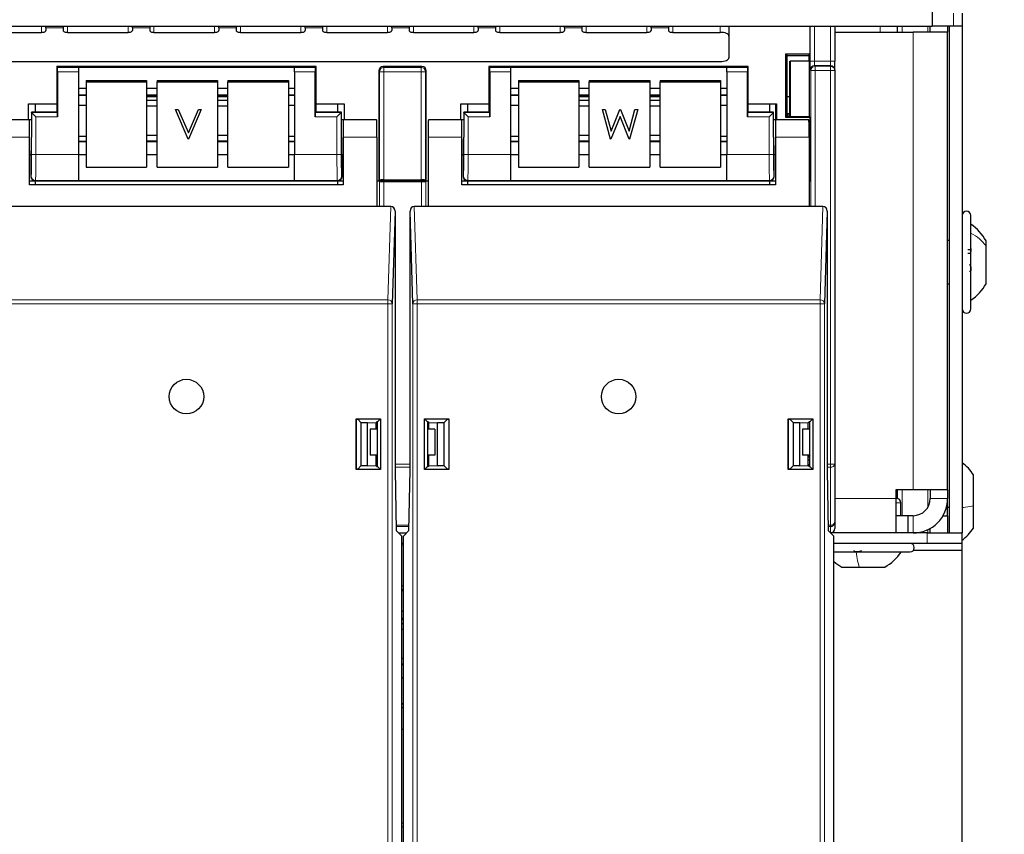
# Model space of a CAD drawing. Header units: millimetres. Extents: x 5 to 418, y 2 to 292.
# Tile 9 of 82: x 101 to 120, y 111 to 127. Entities that reach past the tile are written whole.
import ezdxf

# ---------------------------------------------------------------- set-up
doc = ezdxf.new("R2010")
doc.units = ezdxf.units.MM
doc.layers.add('SLD-0', color=7, linetype='Continuous')
doc.styles.add('SLDTEXTSTYLE1', font='TXT', dxfattribs={"width": 0.605})
doc.dimstyles.new('SLDDIMSTYLE0', dxfattribs={"dimtxt": 3.5, "dimasz": 3.302, "dimexe": 0, "dimexo": 0.0625, "dimgap": 0.875, "dimtad": 1, "dimdec": 1, "dimlfac": 6, "dimrnd": 1e-09, "dimzin": 12, "dimdsep": 46, "dimtxsty": 'SLDTEXTSTYLE1', "dimsah": 1, "dimcen": 0.09, "dimadec": 0, "dimazin": 3, "dimtfac": 1, "dimtofl": 0, "dimtmove": 0, "dimatfit": 3, "dimfxl": 1, "dimfrac": 2, "dimtolj": 1, "dimtzin": 12, "dimarcsym": 0})

# ---------------------------------------------------------------- blocks, each defined once
blk = doc.blocks.new('_D')
at = {"layer": 'SLD-0', "color": 7}
for p, q in [((120.994, 246.535), (136.043, 246.535)), ((135.043, 246.535), (135.043, 92.139)), ((110.009, 92.139), (136.043, 92.139))]:
    blk.add_line(p, q, dxfattribs=at)
for centre, start, end in [((132.358, 169.981), 63.4349, 116.5651), ((132.358, 168.693), 243.4349, 296.5651)]:
    blk.add_arc(centre, 6.006, start, end, dxfattribs=at)
for points in [[(135.043, 246.535), (134.535, 243.233), (135.551, 243.233)], [(135.043, 92.139), (135.551, 95.441), (134.535, 95.441)]]:
    blk.add_solid(points, dxfattribs=at)
at = {"layer": 'SLD-0', "color": 7, "insert": (130.532, 163.322), "char_height": 3.5, "attachment_point": 1, "rotation": 90, "style": 'SLDTEXTSTYLE1'}
blk.add_mtext('926,4', dxfattribs=at)

msp = doc.modelspace()

# ---------------------------------------------------------------- linework, layer by layer
at = {"color": 7, "linetype": 'Continuous', "lineweight": 25}
for p, q in [((118.4527, 127.0383), (118.4527, 126.5266)), ((119.0361, 126.7766), (119.0361, 126.5266)), ((64.6194, 126.5266), (118.4527, 126.5266)), ((101.3694, 126.4954), (101.3694, 126.5266)), ((101.3694, 126.4954), (101.3694, 126.443)), ((101.7027, 126.5266), (101.7027, 126.4954)), ((101.7027, 126.4954), (101.7027, 126.443)), ((103.0361, 126.4954), (103.0361, 126.5266)), ((103.0361, 126.4954), (103.0361, 126.443)), ((103.3694, 126.5266), (103.3694, 126.4954)), ((103.3694, 126.4954), (103.3694, 126.443)), ((104.7027, 126.4954), (104.7027, 126.5266)), ((104.7027, 126.4954), (104.7027, 126.443)), ((105.0361, 126.5266), (105.0361, 126.4954)), ((105.0361, 126.4954), (105.0361, 126.443)), ((106.3694, 126.4954), (106.3694, 126.5266)), ((106.3694, 126.4954), (106.3694, 126.443)), ((106.7027, 126.5266), (106.7027, 126.4954)), ((106.7027, 126.4954), (106.7027, 126.443)), ((108.0361, 126.4954), (108.0361, 126.5266)), ((108.0361, 126.4954), (108.0361, 126.443)), ((108.3694, 126.5266), (108.3694, 126.4954)), ((108.3694, 126.4954), (108.3694, 126.443)), ((109.7027, 126.4954), (109.7027, 126.5266)), ((109.7027, 126.4954), (109.7027, 126.443)), ((110.0361, 126.5266), (110.0361, 126.4954)), ((110.0361, 126.4954), (110.0361, 126.443)), ((111.3694, 126.4954), (111.3694, 126.5266)), ((111.3694, 126.4954), (111.3694, 126.443)), ((111.7027, 126.5266), (111.7027, 126.4954)), ((111.7027, 126.4954), (111.7027, 126.443)), ((113.0361, 126.4954), (113.0361, 126.5266)), ((113.0361, 126.4954), (113.0361, 126.443)), ((113.3694, 126.5266), (113.3694, 126.4954)), ((113.3694, 126.4954), (113.3694, 126.443)), ((114.5361, 126.5266), (114.5361, 126.3374)), ((116.1027, 125.9917), (116.1027, 126.5266)), ((116.5777, 126.5266), (116.5777, 125.8494)), ((117.7861, 126.4099), (117.7861, 126.5266)), ((118.4194, 126.4099), (118.4194, 126.5266)), ((118.8694, 126.5266), (118.4527, 126.5266)), ((118.7527, 126.5266), (118.7527, 126.4099)), ((118.7861, 126.5266), (118.7861, 116.7599)), ((119.0361, 126.5266), (118.8694, 126.5266)), ((119.0361, 126.5266), (119.0361, 116.7599)), ((100.1194, 126.4078), (101.2861, 126.4078)), ((101.7861, 126.4078), (102.9527, 126.4078)), ((103.4527, 126.4078), (104.6194, 126.4078)), ((105.1194, 126.4078), (106.2861, 126.4078)), ((106.7861, 126.4078), (107.9527, 126.4078)), ((108.4527, 126.4078), (109.6194, 126.4078)), ((110.1194, 126.4078), (111.2861, 126.4078)), ((111.7861, 126.4078), (112.9527, 126.4078)), ((113.4527, 126.4078), (114.3694, 126.4078)), ((114.5361, 126.3374), (114.5361, 125.9147)), ((116.5861, 126.4099), (116.5777, 126.4102)), ((116.5861, 126.4099), (118.0861, 126.4099)), ((118.7527, 126.4099), (118.0861, 126.4099)), ((118.7527, 117.5933), (118.7527, 126.4099)), ((115.6331, 125.9917), (116.1027, 125.9917)), ((115.6331, 124.7692), (115.6331, 125.9917)), ((115.6331, 125.9917), (115.6611, 125.9638)), ((115.6611, 125.169), (115.6611, 125.9638)), ((115.6611, 125.9638), (116.0748, 125.9638)), ((116.0748, 125.9638), (116.1027, 125.9917)), ((116.0748, 125.9638), (116.0748, 125.852)), ((116.0845, 125.9735), (116.0845, 125.852)), ((68.7027, 125.8443), (114.3694, 125.8443)), ((101.5777, 125.7472), (101.5777, 125.0312)), ((101.5923, 125.7326), (101.5777, 125.7472)), ((106.5777, 125.7472), (101.5777, 125.7472)), ((101.9944, 125.7341), (106.1611, 125.7341)), ((101.9944, 125.7341), (101.9944, 125.7326)), ((101.9944, 125.7326), (101.9944, 125.6493)), ((106.1611, 125.7341), (106.1611, 125.7326)), ((106.1611, 125.6493), (106.1611, 125.7326)), ((106.5631, 125.7326), (106.5777, 125.7472)), ((106.5777, 125.0312), (106.5777, 125.7472)), ((108.6194, 125.7472), (107.8694, 125.7472)), ((109.9111, 125.7472), (109.9111, 125.0312)), ((109.9256, 125.7326), (109.9111, 125.7472)), ((114.9111, 125.7472), (109.9111, 125.7472)), ((110.3277, 125.7341), (114.4944, 125.7341)), ((110.3277, 125.7341), (110.3277, 125.7326)), ((110.3277, 125.7326), (110.3277, 125.6493)), ((114.4944, 125.7341), (114.4944, 125.7326)), ((114.4944, 125.6493), (114.4944, 125.7326)), ((114.8965, 125.7326), (114.9111, 125.7472)), ((114.9111, 125.0312), (114.9111, 125.7472)), ((115.706, 125.8433), (115.7147, 125.852)), ((115.706, 125.8433), (115.706, 124.7881)), ((115.7147, 125.852), (115.7147, 124.7881)), ((116.0845, 125.852), (115.7147, 125.852)), ((116.0845, 125.852), (116.0845, 124.7875)), ((116.5777, 125.6827), (116.5777, 125.8494)), ((116.5777, 125.6827), (116.5777, 125.6696)), ((116.5777, 125.6696), (116.5777, 118.0862)), ((101.5937, 125.6493), (101.5937, 124.7826)), ((101.9944, 125.6493), (101.9944, 124.0545)), ((102.1444, 125.4823), (102.1444, 125.4533)), ((102.1444, 125.4823), (103.3111, 125.4823)), ((103.3111, 125.4823), (103.3111, 125.4533)), ((103.5111, 125.4823), (104.6777, 125.4823)), ((103.5111, 125.4823), (103.5111, 125.4533)), ((104.6777, 125.4823), (104.6777, 125.4533)), ((104.8777, 125.4823), (106.0444, 125.4823)), ((104.8777, 125.4823), (104.8777, 125.4533)), ((106.0444, 125.4823), (106.0444, 125.4533)), ((106.1611, 125.6493), (106.1611, 124.0545)), ((106.5617, 124.7826), (106.5617, 125.6493)), ((107.7861, 125.6638), (107.7861, 123.5472)), ((108.7027, 123.5472), (108.7027, 125.6638)), ((109.9271, 125.6493), (109.9271, 124.7826)), ((110.3277, 125.6493), (110.3277, 124.0545)), ((110.4777, 125.4823), (110.4777, 125.4533)), ((110.4777, 125.4823), (111.6444, 125.4823)), ((111.6444, 125.4823), (111.6444, 125.4533)), ((111.8444, 125.4823), (113.0111, 125.4823)), ((111.8444, 125.4823), (111.8444, 125.4533)), ((113.0111, 125.4823), (113.0111, 125.4533)), ((113.2111, 125.4823), (114.3777, 125.4823)), ((113.2111, 125.4823), (113.2111, 125.4533)), ((114.3777, 125.4823), (114.3777, 125.4533)), ((114.4944, 125.6493), (114.4944, 124.0545)), ((114.8951, 124.7826), (114.8951, 125.6493)), ((101.9944, 125.3341), (102.1444, 125.3341)), ((102.1444, 125.4533), (102.1444, 123.812)), ((102.1444, 125.4533), (103.3111, 125.4533)), ((103.3111, 125.4533), (103.3111, 123.812)), ((103.3111, 125.3341), (103.5111, 125.3341)), ((103.5111, 125.4533), (104.6777, 125.4533)), ((103.5111, 123.812), (103.5111, 125.4533)), ((104.6777, 125.4533), (104.6777, 123.812)), ((104.6777, 125.3341), (104.8777, 125.3341)), ((104.8777, 125.4533), (106.0444, 125.4533)), ((104.8777, 123.812), (104.8777, 125.4533)), ((106.0444, 125.4533), (106.0444, 123.812)), ((106.0444, 125.3341), (106.1611, 125.3341)), ((110.3277, 125.3341), (110.4777, 125.3341)), ((110.4777, 125.4533), (110.4777, 123.812)), ((110.4777, 125.4533), (111.6444, 125.4533)), ((111.6444, 125.4533), (111.6444, 123.812)), ((111.6444, 125.3341), (111.8444, 125.3341)), ((111.8444, 125.4533), (113.0111, 125.4533)), ((111.8444, 123.812), (111.8444, 125.4533)), ((113.0111, 125.4533), (113.0111, 123.812)), ((113.0111, 125.3341), (113.2111, 125.3341)), ((113.2111, 125.4533), (114.3777, 125.4533)), ((113.2111, 123.812), (113.2111, 125.4533)), ((114.3777, 125.4533), (114.3777, 123.812)), ((114.3777, 125.3341), (114.4944, 125.3341)), ((101.9944, 125.2004), (102.1444, 125.2004)), ((103.3111, 125.2004), (103.5111, 125.2004)), ((103.5111, 125.1674), (103.3111, 125.1674)), ((104.6777, 125.2004), (104.8777, 125.2004)), ((104.8777, 125.1674), (104.6777, 125.1674)), ((106.0444, 125.2004), (106.1611, 125.2004)), ((110.3277, 125.2004), (110.4777, 125.2004)), ((111.6444, 125.2004), (111.8444, 125.2004)), ((111.8444, 125.1674), (111.6444, 125.1674)), ((113.0111, 125.2004), (113.2111, 125.2004)), ((113.2111, 125.1674), (113.0111, 125.1674)), ((114.3777, 125.2004), (114.4944, 125.2004)), ((115.6628, 124.7989), (115.6611, 125.169)), ((115.6611, 125.169), (115.706, 125.169)), ((101.0361, 125.0312), (101.5777, 125.0312)), ((101.0361, 124.7212), (101.0361, 125.0312)), ((101.1611, 125.0312), (101.1611, 124.8686)), ((101.5777, 125.0312), (101.5777, 124.8805)), ((101.9944, 125.0018), (102.1444, 125.0018)), ((103.5111, 125.0914), (103.3111, 125.0914)), ((103.3111, 124.989), (103.5111, 124.989)), ((103.8642, 124.9231), (103.9203, 124.9231)), ((103.8642, 124.9229), (103.8642, 124.9231)), ((103.8642, 124.9229), (103.9203, 124.9229)), ((104.111, 124.3484), (103.8642, 124.9229)), ((103.9203, 124.9231), (104.1147, 124.4704)), ((103.9203, 124.9229), (103.9203, 124.9231)), ((103.9203, 124.9229), (104.1147, 124.4701)), ((104.1147, 124.4704), (104.3092, 124.9231)), ((104.1147, 124.4701), (104.3092, 124.9229)), ((104.3653, 124.9229), (104.1185, 124.3484)), ((104.3092, 124.9231), (104.3653, 124.9231)), ((104.3092, 124.9229), (104.3092, 124.9231)), ((104.3092, 124.9229), (104.3653, 124.9229)), ((104.3653, 124.9229), (104.3653, 124.9231)), ((104.8777, 125.0914), (104.6777, 125.0914)), ((104.6777, 124.989), (104.8777, 124.989)), ((106.0444, 125.0018), (106.1611, 125.0018)), ((106.5777, 124.8805), (106.5777, 125.0312)), ((106.5777, 125.0312), (107.1194, 125.0312)), ((106.9944, 124.8686), (106.9944, 125.0312)), ((107.1194, 125.0312), (107.1194, 124.7212)), ((109.3694, 125.0312), (109.9111, 125.0312)), ((109.3694, 124.7212), (109.3694, 125.0312)), ((109.4944, 125.0312), (109.4944, 124.8686)), ((109.9111, 125.0312), (109.9111, 124.8805)), ((110.3277, 125.0018), (110.4777, 125.0018)), ((111.8444, 125.0914), (111.6444, 125.0914)), ((111.6444, 124.989), (111.8444, 124.989)), ((112.0985, 124.9231), (112.1526, 124.9231)), ((112.0985, 124.9229), (112.0985, 124.9231)), ((112.0985, 124.9229), (112.1526, 124.9229)), ((112.2537, 124.3484), (112.0985, 124.9229)), ((112.1526, 124.9231), (112.2668, 124.5018)), ((112.1526, 124.9229), (112.1526, 124.9231)), ((112.1526, 124.9229), (112.2668, 124.5015)), ((112.2668, 124.5018), (112.4366, 124.9231)), ((112.2668, 124.5015), (112.4366, 124.9229)), ((112.4366, 124.9231), (112.4442, 124.9231)), ((112.4366, 124.9229), (112.4366, 124.9231)), ((112.4366, 124.9229), (112.4442, 124.9229)), ((112.4442, 124.9231), (112.6108, 124.5047)), ((112.4442, 124.9229), (112.4442, 124.9231)), ((112.4442, 124.9229), (112.6108, 124.5044)), ((112.6108, 124.5047), (112.7256, 124.9231)), ((112.6108, 124.5044), (112.7256, 124.9229)), ((112.7791, 124.9229), (112.6218, 124.3484)), ((112.7256, 124.9231), (112.7791, 124.9231)), ((112.7256, 124.9229), (112.7256, 124.9231)), ((112.7256, 124.9229), (112.7791, 124.9229)), ((112.7791, 124.9229), (112.7791, 124.9231)), ((113.2111, 125.0914), (113.0111, 125.0914)), ((113.0111, 124.989), (113.2111, 124.989)), ((114.3777, 125.0018), (114.4944, 125.0018)), ((114.9111, 124.8805), (114.9111, 125.0312)), ((114.9111, 125.0312), (115.4527, 125.0312)), ((115.3277, 124.8686), (115.3277, 125.0312)), ((115.4414, 124.7212), (115.4414, 125.0312)), ((115.4527, 125.0312), (115.4527, 124.7212)), ((101.0527, 124.7212), (100.4103, 124.7212)), ((101.0896, 124.7212), (101.0527, 124.7212)), ((101.0527, 124.3879), (101.0527, 124.7212)), ((101.5777, 124.8686), (101.0896, 124.8686)), ((101.0923, 124.8659), (101.0896, 124.8686)), ((101.0896, 124.8686), (101.0896, 124.3879)), ((101.1756, 124.7826), (101.0923, 124.8659)), ((101.5923, 124.8659), (101.5777, 124.8805)), ((101.5777, 124.8805), (101.5777, 124.8686)), ((106.5631, 124.8659), (106.5777, 124.8805)), ((106.5777, 124.8686), (106.5777, 124.8805)), ((107.0658, 124.8686), (106.5777, 124.8686)), ((107.0631, 124.8659), (106.9798, 124.7826)), ((107.0631, 124.8659), (107.0658, 124.8686)), ((107.0658, 124.3879), (107.0658, 124.8686)), ((107.1027, 124.7212), (107.0658, 124.7212)), ((107.1027, 124.7212), (107.1027, 124.3879)), ((107.7452, 124.7212), (107.1027, 124.7212)), ((109.3861, 124.7212), (108.7436, 124.7212)), ((109.423, 124.7212), (109.3861, 124.7212)), ((109.3861, 124.3879), (109.3861, 124.7212)), ((109.9111, 124.8686), (109.423, 124.8686)), ((109.4256, 124.8659), (109.423, 124.8686)), ((109.423, 124.8686), (109.423, 124.3879)), ((109.5089, 124.7826), (109.4256, 124.8659)), ((109.9256, 124.8659), (109.9111, 124.8805)), ((109.9111, 124.8805), (109.9111, 124.8686)), ((112.4388, 124.7877), (112.2612, 124.3484)), ((112.6143, 124.3484), (112.4388, 124.7877)), ((114.8965, 124.8659), (114.9111, 124.8805)), ((114.9111, 124.8686), (114.9111, 124.8805)), ((115.3991, 124.8686), (114.9111, 124.8686)), ((115.3965, 124.8659), (115.3132, 124.7826)), ((115.3965, 124.8659), (115.3991, 124.8686)), ((115.3991, 124.3879), (115.3991, 124.8686)), ((115.4361, 124.7212), (115.3991, 124.7212)), ((116.0785, 124.7212), (115.4361, 124.7212)), ((115.4361, 124.7212), (115.4361, 124.3879)), ((115.6331, 124.7692), (115.6628, 124.7989)), ((116.1027, 124.7692), (115.6331, 124.7692)), ((115.6628, 124.7989), (115.6753, 124.7989)), ((115.6755, 124.8372), (115.6753, 124.7989)), ((115.6753, 124.7989), (115.6861, 124.7881)), ((115.706, 124.8372), (115.6755, 124.8372)), ((115.6861, 124.7881), (116.0838, 124.7881)), ((116.1027, 124.7692), (116.0838, 124.7881)), ((116.1027, 123.5472), (116.1027, 124.7692)), ((101.0527, 123.4712), (101.0527, 124.3879)), ((102.1444, 124.4036), (101.9944, 124.4036)), ((103.5111, 124.421), (103.3111, 124.421)), ((104.1185, 124.3484), (104.111, 124.3484)), ((104.1147, 124.4701), (104.1147, 124.4704)), ((104.8777, 124.421), (104.6777, 124.421)), ((106.1611, 124.4036), (106.0444, 124.4036)), ((107.1027, 124.3879), (107.1027, 123.4712)), ((107.751, 124.3879), (107.751, 123.0546)), ((108.7378, 124.3879), (108.7378, 123.0546)), ((109.3861, 123.4712), (109.3861, 124.3879)), ((110.4777, 124.4036), (110.3277, 124.4036)), ((111.8444, 124.421), (111.6444, 124.421)), ((112.2612, 124.3484), (112.2537, 124.3484)), ((112.2668, 124.5015), (112.2668, 124.5018)), ((112.6108, 124.5044), (112.6108, 124.5047)), ((112.6218, 124.3484), (112.6143, 124.3484)), ((113.2111, 124.421), (113.0111, 124.421)), ((114.4944, 124.4036), (114.3777, 124.4036)), ((115.4361, 124.3879), (115.4361, 123.4712)), ((116.0843, 124.3879), (116.0843, 123.0546)), ((102.1444, 124.3069), (101.9944, 124.3069)), ((103.3111, 124.3186), (103.5111, 124.3186)), ((103.5111, 124.3069), (103.3111, 124.3069)), ((104.6777, 124.3186), (104.8777, 124.3186)), ((104.8777, 124.3069), (104.6777, 124.3069)), ((106.1611, 124.3069), (106.0444, 124.3069)), ((110.4777, 124.3069), (110.3277, 124.3069)), ((111.6444, 124.3186), (111.8444, 124.3186)), ((111.8444, 124.3069), (111.6444, 124.3069)), ((113.0111, 124.3186), (113.2111, 124.3186)), ((113.2111, 124.3069), (113.0111, 124.3069)), ((114.4944, 124.3069), (114.3777, 124.3069)), ((101.0527, 124.0546), (101.0838, 124.0546)), ((101.0777, 124.0546), (101.0777, 123.6305)), ((101.9944, 124.0545), (101.9944, 123.5546)), ((101.9944, 124.0517), (102.1444, 124.0517)), ((103.3111, 124.0517), (103.5111, 124.0517)), ((104.6777, 124.0517), (104.8777, 124.0517)), ((106.0444, 124.0517), (106.1611, 124.0517)), ((106.1611, 123.5546), (106.1611, 124.0545)), ((107.0716, 124.0546), (107.1027, 124.0546)), ((107.0777, 123.6305), (107.0777, 124.0546)), ((109.3861, 124.0546), (109.4172, 124.0546)), ((109.4111, 124.0546), (109.4111, 123.6305)), ((110.3277, 124.0545), (110.3277, 123.5546)), ((110.3277, 124.0517), (110.4777, 124.0517)), ((111.6444, 124.0517), (111.8444, 124.0517)), ((113.0111, 124.0517), (113.2111, 124.0517)), ((114.3777, 124.0517), (114.4944, 124.0517)), ((114.4944, 123.5546), (114.4944, 124.0545)), ((115.4049, 124.0546), (115.4361, 124.0546)), ((115.4111, 123.6305), (115.4111, 124.0546)), ((102.1444, 123.812), (103.3111, 123.812)), ((103.5111, 123.812), (104.6777, 123.812)), ((104.8777, 123.812), (106.0444, 123.812)), ((110.4777, 123.812), (111.6444, 123.812)), ((111.8444, 123.812), (113.0111, 123.812)), ((113.2111, 123.812), (114.3777, 123.812)), ((101.0527, 123.5472), (101.161, 123.5472)), ((107.1027, 123.4712), (101.0527, 123.4712)), ((101.161, 123.5472), (106.9944, 123.5472)), ((101.1611, 123.5472), (101.1611, 123.4712)), ((101.9944, 123.5546), (101.9944, 123.5535)), ((101.9944, 123.5535), (106.1611, 123.5535)), ((106.1611, 123.5546), (106.1611, 123.5535)), ((106.9944, 123.4712), (106.9944, 123.5472)), ((106.9944, 123.5472), (107.1027, 123.5472)), ((107.751, 123.5472), (107.7861, 123.5472)), ((107.7982, 123.5326), (107.7837, 123.5472)), ((107.8006, 123.5617), (107.7861, 123.5472)), ((107.7861, 123.5472), (108.7027, 123.5472)), ((107.8816, 123.5312), (108.6072, 123.5312)), ((107.8839, 123.5632), (108.6048, 123.5632)), ((108.6881, 123.5617), (108.7027, 123.5472)), ((108.7051, 123.5472), (108.6905, 123.5326)), ((108.7027, 123.5472), (108.7378, 123.5472)), ((109.3861, 123.5472), (109.4944, 123.5472)), ((115.4361, 123.4712), (109.3861, 123.4712)), ((109.4944, 123.5472), (109.4944, 123.4712)), ((109.4944, 123.5472), (115.3277, 123.5472)), ((110.3277, 123.5546), (110.3277, 123.5535)), ((110.3277, 123.5535), (114.4944, 123.5535)), ((114.4944, 123.5546), (114.4944, 123.5535)), ((115.3277, 123.4712), (115.3277, 123.5472)), ((115.3277, 123.5472), (115.4361, 123.5472)), ((116.0843, 123.5472), (116.1027, 123.5472)), ((107.751, 123.0546), (100.4044, 123.0546)), ((108.0171, 123.0546), (107.751, 123.0546)), ((108.7378, 123.0546), (108.4717, 123.0546)), ((116.0843, 123.0546), (108.7378, 123.0546)), ((116.3504, 123.0546), (116.0843, 123.0546)), ((108.0997, 122.9592), (108.0459, 121.1782)), ((108.0997, 122.9592), (108.0997, 117.9712)), ((108.4429, 121.1782), (108.3891, 122.9592)), ((108.3891, 117.9712), (108.3891, 122.9592)), ((116.433, 122.9592), (116.3792, 121.1782)), ((116.433, 122.9592), (116.433, 117.9712)), ((119.2027, 122.6673), (119.2027, 122.8766)), ((119.2027, 121.0766), (119.2027, 122.6673)), ((118.7861, 122.3933), (118.7527, 122.3933)), ((119.4944, 122.2932), (119.4944, 122.3891)), ((119.4944, 121.5641), (119.4944, 122.2932)), ((119.144, 122.2222), (119.2027, 122.2222)), ((119.144, 122.1534), (119.2027, 122.1534)), ((118.7527, 121.5599), (118.7861, 121.5599)), ((107.3487, 118.9569), (107.8199, 118.9569)), ((107.3487, 117.9856), (107.3487, 118.9569)), ((107.3487, 118.9569), (107.3545, 118.951)), ((107.3545, 118.951), (107.38, 118.951)), ((107.3545, 117.9914), (107.3545, 118.951)), ((107.4431, 118.8879), (107.38, 118.951)), ((107.4431, 118.8879), (107.5677, 118.8879)), ((107.4431, 118.8879), (107.4431, 118.0546)), ((107.5677, 118.8879), (107.7344, 118.885)), ((107.5677, 118.0546), (107.5677, 118.8879)), ((107.751, 118.9016), (107.7344, 118.885)), ((107.7344, 118.7599), (107.7344, 118.885)), ((107.7647, 118.9016), (107.751, 118.9016)), ((107.8199, 118.9569), (107.7647, 118.9016)), ((107.7647, 118.0409), (107.7647, 118.9016)), ((107.8199, 118.9569), (107.8199, 117.9856)), ((108.6688, 117.9856), (108.6688, 118.9569)), ((108.6688, 118.9569), (109.1401, 118.9569)), ((108.6688, 118.9569), (108.7241, 118.9016)), ((108.7378, 118.9016), (108.7241, 118.9016)), ((108.7241, 118.9016), (108.7241, 118.0409)), ((108.7378, 118.9016), (108.7544, 118.885)), ((108.7544, 118.885), (108.921, 118.8879)), ((108.7544, 118.7599), (108.7544, 118.885)), ((108.921, 118.8879), (109.0457, 118.8879)), ((108.921, 118.0546), (108.921, 118.8879)), ((109.1088, 118.951), (109.0457, 118.8879)), ((109.0457, 118.0546), (109.0457, 118.8879)), ((109.1088, 118.951), (109.1342, 118.951)), ((109.1401, 118.9569), (109.1342, 118.951)), ((109.1342, 118.951), (109.1342, 117.9914)), ((109.1401, 118.9569), (109.1401, 117.9856)), ((115.682, 118.9569), (116.1533, 118.9569)), ((115.682, 117.9856), (115.682, 118.9569)), ((115.682, 118.9569), (115.6879, 118.951)), ((115.6879, 117.9914), (115.6879, 118.951)), ((115.6879, 118.951), (115.7133, 118.951)), ((115.7765, 118.8879), (115.7133, 118.951)), ((115.7765, 118.8879), (115.9011, 118.8879)), ((115.7765, 118.8879), (115.7765, 118.0546)), ((115.9011, 118.8879), (116.0677, 118.885)), ((115.9011, 118.0546), (115.9011, 118.8879)), ((116.0843, 118.9016), (116.0677, 118.885)), ((116.0677, 118.7599), (116.0677, 118.885)), ((116.098, 118.9016), (116.0843, 118.9016)), ((116.1533, 118.9569), (116.098, 118.9016)), ((116.098, 118.0409), (116.098, 118.9016)), ((116.1533, 118.9569), (116.1533, 117.9856)), ((107.6194, 118.7599), (107.6194, 118.2599)), ((107.7647, 118.7599), (107.6194, 118.7599)), ((108.8694, 118.7599), (108.7241, 118.7599)), ((108.8694, 118.7599), (108.8694, 118.2599)), ((115.9527, 118.7599), (115.9527, 118.2599)), ((116.098, 118.7599), (115.9527, 118.7599)), ((107.7647, 118.2599), (107.6194, 118.2599)), ((107.7344, 118.0575), (107.7344, 118.2599)), ((107.7647, 118.0749), (107.7444, 118.0546)), ((108.8694, 118.2599), (108.7241, 118.2599)), ((108.7444, 118.0546), (108.7241, 118.0749)), ((108.7544, 118.0575), (108.7544, 118.2599)), ((116.098, 118.2599), (115.9527, 118.2599)), ((116.098, 118.2613), (116.0677, 118.2189)), ((116.0677, 118.0575), (116.0677, 118.2599)), ((116.0677, 118.156), (116.098, 118.1877)), ((116.098, 118.0885), (116.0677, 118.0582)), ((116.5777, 118.0862), (116.5777, 116.9678)), ((107.3487, 117.9856), (107.3545, 117.9914)), ((107.8199, 117.9856), (107.3487, 117.9856)), ((107.38, 117.9914), (107.3545, 117.9914)), ((107.38, 117.9914), (107.4431, 118.0546)), ((107.5677, 118.0546), (107.4431, 118.0546)), ((107.5677, 118.0546), (107.7344, 118.0575)), ((107.7344, 118.0575), (107.751, 118.0409)), ((107.7444, 118.0546), (107.7373, 118.0546)), ((107.7444, 118.0546), (107.7444, 118.0475)), ((107.751, 118.0409), (107.7647, 118.0409)), ((107.8199, 117.9856), (107.7647, 118.0409)), ((108.0997, 117.9712), (108.12, 116.8075)), ((108.3687, 116.8075), (108.3891, 117.9712)), ((108.6688, 117.9856), (108.7241, 118.0409)), ((109.1401, 117.9856), (108.6688, 117.9856)), ((108.7241, 118.0409), (108.7378, 118.0409)), ((108.7544, 118.0575), (108.7378, 118.0409)), ((108.7444, 118.0546), (108.7444, 118.0475)), ((108.7515, 118.0546), (108.7444, 118.0546)), ((108.7544, 118.0575), (108.921, 118.0546)), ((109.0457, 118.0546), (108.921, 118.0546)), ((109.0457, 118.0546), (109.1088, 117.9914)), ((109.1342, 117.9914), (109.1088, 117.9914)), ((109.1401, 117.9856), (109.1342, 117.9914)), ((115.682, 117.9856), (115.6879, 117.9914)), ((116.1533, 117.9856), (115.682, 117.9856)), ((115.7133, 117.9914), (115.6879, 117.9914)), ((115.7133, 117.9914), (115.7765, 118.0546)), ((115.9011, 118.0546), (115.7765, 118.0546)), ((115.9011, 118.0546), (116.0677, 118.0575)), ((116.0677, 118.0575), (116.0843, 118.0409)), ((116.0843, 118.0409), (116.098, 118.0409)), ((116.1533, 117.9856), (116.098, 118.0409)), ((116.433, 117.9712), (116.4534, 116.8075)), ((119.2527, 117.285), (119.2527, 117.8816)), ((118.0861, 117.5933), (117.7527, 117.5933)), ((117.7527, 117.5933), (117.7527, 117.4266)), ((117.7861, 117.4249), (117.7861, 117.5933)), ((118.7527, 117.5933), (118.0861, 117.5933)), ((118.4194, 117.5933), (118.4194, 117.4266)), ((118.7527, 117.5933), (118.7527, 117.4266)), ((117.7527, 117.4266), (117.7527, 116.7599)), ((117.7527, 117.4266), (117.7694, 117.4266)), ((117.8527, 117.0933), (117.8527, 117.3433)), ((118.7527, 117.0933), (118.7527, 117.4266)), ((118.7527, 117.2599), (118.7861, 117.2599)), ((119.2527, 116.8549), (119.2527, 117.285)), ((116.5777, 116.9678), (116.5777, 116.8433)), ((117.9884, 117.0933), (117.7527, 117.0933)), ((117.9884, 117.0933), (117.9884, 116.7599)), ((118.0861, 117.0933), (117.9884, 117.0933)), ((118.6634, 117.0933), (118.7527, 117.0933)), ((118.7527, 117.0933), (118.7527, 116.7599)), ((108.2277, 116.6998), (108.12, 116.8075)), ((108.1676, 116.7599), (108.3211, 116.7599)), ((108.2611, 116.6998), (108.3687, 116.8075)), ((116.5611, 116.6998), (116.4534, 116.8075)), ((118.3611, 116.7599), (116.501, 116.7599)), ((118.3611, 116.7599), (119.0225, 116.7599)), ((118.4194, 116.7599), (118.4194, 116.8493)), ((119.0361, 116.7599), (119.0225, 116.7599)), ((119.0277, 116.7599), (119.0277, 116.5599)), ((119.0361, 116.4266), (119.0361, 116.7599)), ((108.2277, 103.1379), (108.2277, 116.6998)), ((108.2611, 116.5599), (108.2277, 116.5599)), ((108.2611, 103.1379), (108.2611, 116.6998)), ((116.5611, 103.1379), (116.5611, 116.6998)), ((118.3611, 116.5599), (116.5611, 116.5599)), ((119.0277, 116.5599), (118.3611, 116.5599)), ((116.5611, 116.3933), (118.0277, 116.3933)), ((118.0944, 116.4266), (119.0361, 116.4266)), ((119.0361, 107.0933), (119.0361, 116.4266)), ((116.7152, 116.1016), (117.0501, 116.1016)), ((117.0501, 116.1016), (117.5402, 116.1016)), ((108.2277, 115.7473), (108.2611, 115.7473)), ((108.2611, 115.6638), (108.2277, 115.6638)), ((108.2277, 115.6507), (108.2611, 115.6507)), ((108.2277, 115.2507), (108.2611, 115.2507)), ((108.2277, 115.1171), (108.2611, 115.1171)), ((108.2611, 115.0841), (108.2277, 115.0841)), ((108.2611, 115.0081), (108.2277, 115.0081)), ((108.2277, 114.9056), (108.2611, 114.9056)), ((108.2611, 114.3377), (108.2277, 114.3377)), ((108.2277, 114.2352), (108.2611, 114.2352)), ((108.2611, 114.2235), (108.2277, 114.2235)), ((108.2277, 113.9683), (108.2611, 113.9683)), ((108.2277, 113.4702), (108.2611, 113.4702)), ((108.2277, 113.4638), (108.2611, 113.4638)), ((108.2611, 113.3879), (108.2277, 113.3879)), ((108.2611, 112.9712), (108.2277, 112.9712))]:
    msp.add_line(p, q, dxfattribs=at)
at = {"color": 7, "linetype": 'Continuous', "lineweight": 18}
for p, q in [((118.8694, 126.5266), (118.8694, 126.7766)), ((101.2861, 126.5266), (101.2861, 126.4078)), ((101.3694, 126.4954), (101.7027, 126.4954)), ((101.7861, 126.5266), (101.7861, 126.4078)), ((102.9527, 126.5266), (102.9527, 126.4078)), ((103.0361, 126.4954), (103.3694, 126.4954)), ((103.4527, 126.5266), (103.4527, 126.4078)), ((104.6194, 126.5266), (104.6194, 126.4078)), ((104.7027, 126.4954), (105.0361, 126.4954)), ((105.1194, 126.5266), (105.1194, 126.4078)), ((106.2861, 126.5266), (106.2861, 126.4078)), ((106.3694, 126.4954), (106.7027, 126.4954)), ((106.7861, 126.5266), (106.7861, 126.4078)), ((107.9527, 126.5266), (107.9527, 126.4078)), ((108.0361, 126.4954), (108.3694, 126.4954)), ((108.4527, 126.5266), (108.4527, 126.4078)), ((109.6194, 126.5266), (109.6194, 126.4078)), ((109.7027, 126.4954), (110.0361, 126.4954)), ((110.1194, 126.5266), (110.1194, 126.4078)), ((111.2861, 126.5266), (111.2861, 126.4078)), ((111.3694, 126.4954), (111.7027, 126.4954)), ((111.7861, 126.5266), (111.7861, 126.4078)), ((112.9527, 126.5266), (112.9527, 126.4078)), ((113.0361, 126.4954), (113.3694, 126.4954)), ((113.4527, 126.5266), (113.4527, 126.4078)), ((114.3694, 126.4078), (114.3694, 126.5266)), ((116.1853, 126.5266), (116.1853, 125.8494)), ((116.4944, 125.8494), (116.4944, 126.5266)), ((117.4527, 126.5266), (117.4527, 126.4099)), ((117.8754, 126.4099), (117.8754, 126.5266)), ((118.3747, 126.4099), (118.3747, 126.5266)), ((118.0861, 117.5933), (118.0861, 126.4099)), ((116.102, 125.8494), (116.102, 125.991)), ((101.5923, 125.7326), (101.9944, 125.7326)), ((106.1611, 125.7326), (106.5631, 125.7326)), ((107.8694, 125.7472), (107.8839, 125.7326)), ((107.8839, 125.7326), (107.8839, 125.6493)), ((107.8839, 125.7326), (108.6048, 125.7326)), ((108.6048, 125.7326), (108.6194, 125.7472)), ((108.6048, 125.7326), (108.6048, 125.6493)), ((109.9256, 125.7326), (110.3277, 125.7326)), ((114.4944, 125.7326), (114.8965, 125.7326)), ((116.102, 125.8494), (116.1853, 125.8494)), ((116.118, 125.6696), (116.1048, 125.6827)), ((116.2013, 125.6696), (116.118, 125.6696)), ((116.118, 123.0546), (116.118, 125.6696)), ((116.1853, 125.8494), (116.4944, 125.8494)), ((116.1881, 125.7661), (116.2013, 125.7529)), ((116.4944, 125.7661), (116.1881, 125.7661)), ((116.2013, 125.6696), (116.2013, 125.7529)), ((116.2013, 125.7529), (116.4944, 125.7529)), ((116.2013, 125.6696), (116.2013, 123.0546)), ((116.4944, 125.6696), (116.2013, 125.6696)), ((116.4944, 125.7661), (116.4944, 125.8494)), ((116.4944, 125.8494), (116.5777, 125.8494)), ((116.4944, 125.7529), (116.4944, 125.7661)), ((116.4944, 125.6696), (116.4944, 125.7529)), ((116.4944, 118.0862), (116.4944, 125.6696)), ((116.5777, 125.6696), (116.4944, 125.6696)), ((101.9944, 125.6493), (101.5937, 125.6493)), ((106.5617, 125.6493), (106.1611, 125.6493)), ((107.8006, 125.6493), (107.7861, 125.6638)), ((107.8006, 125.6493), (107.8839, 125.6493)), ((107.8006, 123.5617), (107.8006, 125.6493)), ((107.8839, 125.6493), (107.8839, 123.5632)), ((108.6048, 125.6493), (107.8839, 125.6493)), ((108.6048, 125.6493), (108.6881, 125.6493)), ((108.6048, 123.5632), (108.6048, 125.6493)), ((108.7027, 125.6638), (108.6881, 125.6493)), ((108.6881, 125.6493), (108.6881, 123.5617)), ((110.3277, 125.6493), (109.9271, 125.6493)), ((114.8951, 125.6493), (114.4944, 125.6493)), ((101.9944, 125.2024), (102.1444, 125.2024)), ((103.3111, 125.2024), (103.5111, 125.2024)), ((104.6777, 125.2024), (104.8777, 125.2024)), ((106.0444, 125.2024), (106.1611, 125.2024)), ((110.3277, 125.2024), (110.4777, 125.2024)), ((111.6444, 125.2024), (111.8444, 125.2024)), ((113.0111, 125.2024), (113.2111, 125.2024)), ((114.3777, 125.2024), (114.4944, 125.2024)), ((101.0923, 124.0545), (101.0923, 124.8659)), ((101.0923, 124.8659), (101.5923, 124.8659)), ((101.1756, 124.7826), (101.1756, 124.0545)), ((101.5937, 124.7826), (101.1756, 124.7826)), ((106.9798, 124.7826), (106.5617, 124.7826)), ((106.5631, 124.8659), (107.0631, 124.8659)), ((106.9798, 124.0545), (106.9798, 124.7826)), ((107.0631, 124.8659), (107.0631, 124.0545)), ((109.4256, 124.8659), (109.9256, 124.8659)), ((109.4256, 124.0545), (109.4256, 124.8659)), ((109.5089, 124.7826), (109.5089, 124.0545)), ((109.9271, 124.7826), (109.5089, 124.7826)), ((115.3132, 124.7826), (114.8951, 124.7826)), ((114.8965, 124.8659), (115.3965, 124.8659)), ((115.3132, 124.0545), (115.3132, 124.7826)), ((115.3965, 124.8659), (115.3965, 124.0545)), ((101.0527, 124.3879), (100.4044, 124.3879)), ((107.751, 124.3879), (107.1027, 124.3879)), ((109.3861, 124.3879), (108.7378, 124.3879)), ((116.0843, 124.3879), (115.4361, 124.3879)), ((101.9944, 124.2991), (102.1444, 124.2991)), ((103.3111, 124.2991), (103.5111, 124.2991)), ((104.6777, 124.2991), (104.8777, 124.2991)), ((106.0444, 124.2991), (106.1611, 124.2991)), ((110.3277, 124.2991), (110.4777, 124.2991)), ((111.6444, 124.2991), (111.8444, 124.2991)), ((113.0111, 124.2991), (113.2111, 124.2991)), ((114.3777, 124.2991), (114.4944, 124.2991)), ((101.1756, 124.0545), (101.0923, 124.0545)), ((101.1756, 124.0545), (101.9944, 124.0545)), ((106.1611, 124.0545), (106.9798, 124.0545)), ((107.0631, 124.0545), (106.9798, 124.0545)), ((109.5089, 124.0545), (109.4256, 124.0545)), ((109.5089, 124.0545), (110.3277, 124.0545)), ((114.4944, 124.0545), (115.3132, 124.0545)), ((115.3965, 124.0545), (115.3132, 124.0545)), ((101.0777, 123.6305), (101.0851, 123.6379)), ((107.0703, 123.6379), (107.0777, 123.6305)), ((109.4111, 123.6305), (109.4185, 123.6379)), ((115.4036, 123.6379), (115.4111, 123.6305)), ((101.1685, 123.5546), (101.161, 123.5472)), ((101.9944, 123.5546), (101.1685, 123.5546)), ((106.987, 123.5546), (106.1611, 123.5546)), ((106.9944, 123.5472), (106.987, 123.5546)), ((107.7982, 123.0546), (107.7982, 123.5326)), ((107.8816, 123.5312), (107.8816, 123.0546)), ((108.6072, 123.0546), (108.6072, 123.5312)), ((108.6905, 123.5326), (108.6905, 123.0546)), ((109.5018, 123.5546), (109.4944, 123.5472)), ((110.3277, 123.5546), (109.5018, 123.5546)), ((115.3203, 123.5546), (114.4944, 123.5546)), ((115.3277, 123.5472), (115.3203, 123.5546)), ((107.9625, 121.2504), (108.0171, 123.0546)), ((108.4717, 123.0546), (108.5262, 121.2504)), ((116.2959, 121.2504), (116.3504, 123.0546)), ((100.1929, 121.2504), (107.9625, 121.2504)), ((107.9625, 121.1782), (100.1929, 121.1782)), ((107.9625, 121.1782), (107.9625, 121.2504)), ((107.9625, 102.9561), (107.9625, 121.1782)), ((107.9625, 121.1782), (108.0459, 121.1782)), ((108.0459, 121.1782), (108.0459, 102.9561)), ((108.5262, 121.1782), (108.4429, 121.1782)), ((108.4429, 102.9561), (108.4429, 121.1782)), ((108.5262, 121.1782), (108.5262, 121.2504)), ((108.5262, 121.2504), (116.2959, 121.2504)), ((108.5262, 121.1782), (108.5262, 102.9561)), ((116.2959, 121.1782), (108.5262, 121.1782)), ((116.2959, 121.1782), (116.2959, 121.2504)), ((116.2959, 102.9561), (116.2959, 121.1782)), ((116.2959, 121.1782), (116.3792, 121.1782)), ((116.3792, 121.1782), (116.3792, 102.9561)), ((108.0997, 118.0862), (108.3891, 118.0862)), ((116.433, 118.0862), (116.4944, 118.0862)), ((116.5777, 118.0862), (116.4944, 118.0862)), ((116.4944, 118.0273), (116.4944, 118.0862)), ((108.3891, 118.0273), (108.0997, 118.0273)), ((116.4944, 118.0273), (116.433, 118.0273)), ((116.4944, 116.9088), (116.4944, 118.0273)), ((117.8754, 117.0933), (117.8754, 117.5933)), ((118.3747, 117.2599), (118.3747, 117.5933)), ((116.5777, 117.4266), (117.7527, 117.4266)), ((117.7527, 117.3433), (117.8527, 117.3433)), ((118.4194, 117.4266), (118.7527, 117.4266)), ((118.0861, 117.0933), (118.0861, 116.7599)), ((108.1183, 116.9088), (108.3705, 116.9088)), ((108.3701, 116.8845), (108.1187, 116.8845)), ((116.4516, 116.9088), (116.4944, 116.9088)), ((116.4944, 116.8845), (116.452, 116.8845)), ((116.4944, 116.8845), (116.4944, 116.9088)), ((116.4944, 116.7665), (116.4944, 116.8845)), ((118.3611, 116.5599), (118.3611, 116.7599)), ((118.3747, 116.7599), (118.3747, 116.8257)), ((108.2611, 116.5281), (108.2277, 116.5281)), ((108.2277, 115.1191), (108.2611, 115.1191)), ((108.2277, 114.2158), (108.2611, 114.2158)), ((108.2277, 111.167), (108.2611, 111.167)), ((108.2611, 111.0949), (108.2277, 111.0949))]:
    msp.add_line(p, q, dxfattribs=at)
at = {"color": 7, "linetype": 'Continuous', "lineweight": 25, "flags": 128}
for points in [[(101.2861, 126.4078), (101.3023, 126.4085), (101.3179, 126.4105), (101.3323, 126.4137), (101.345, 126.4181), (101.3553, 126.4234), (101.363, 126.4295), (101.3678, 126.4361), (101.3694, 126.443)], [(101.7027, 126.443), (101.7043, 126.4361), (101.7091, 126.4295), (101.7168, 126.4234), (101.7271, 126.4181), (101.7398, 126.4137), (101.7542, 126.4105), (101.7698, 126.4085), (101.7861, 126.4078)], [(102.9527, 126.4078), (102.969, 126.4085), (102.9846, 126.4105), (102.999, 126.4137), (103.0116, 126.4181), (103.022, 126.4234), (103.0297, 126.4295), (103.0345, 126.4361), (103.0361, 126.443)], [(103.3694, 126.443), (103.371, 126.4361), (103.3757, 126.4295), (103.3834, 126.4234), (103.3938, 126.4181), (103.4064, 126.4137), (103.4208, 126.4105), (103.4365, 126.4085), (103.4527, 126.4078)], [(104.6194, 126.4078), (104.6356, 126.4085), (104.6513, 126.4105), (104.6657, 126.4137), (104.6783, 126.4181), (104.6887, 126.4234), (104.6964, 126.4295), (104.7011, 126.4361), (104.7027, 126.443)], [(105.0361, 126.443), (105.0377, 126.4361), (105.0424, 126.4295), (105.0501, 126.4234), (105.0605, 126.4181), (105.0731, 126.4137), (105.0875, 126.4105), (105.1031, 126.4085), (105.1194, 126.4078)], [(106.2861, 126.4078), (106.3023, 126.4085), (106.3179, 126.4105), (106.3323, 126.4137), (106.345, 126.4181), (106.3553, 126.4234), (106.363, 126.4295), (106.3678, 126.4361), (106.3694, 126.443)], [(106.7027, 126.443), (106.7043, 126.4361), (106.7091, 126.4295), (106.7168, 126.4234), (106.7271, 126.4181), (106.7398, 126.4137), (106.7542, 126.4105), (106.7698, 126.4085), (106.7861, 126.4078)], [(107.9527, 126.4078), (107.969, 126.4085), (107.9846, 126.4105), (107.999, 126.4137), (108.0116, 126.4181), (108.022, 126.4234), (108.0297, 126.4295), (108.0345, 126.4361), (108.0361, 126.443)], [(108.3694, 126.443), (108.371, 126.4361), (108.3757, 126.4295), (108.3834, 126.4234), (108.3938, 126.4181), (108.4064, 126.4137), (108.4208, 126.4105), (108.4365, 126.4085), (108.4527, 126.4078)], [(109.6194, 126.4078), (109.6356, 126.4085), (109.6513, 126.4105), (109.6657, 126.4137), (109.6783, 126.4181), (109.6887, 126.4234), (109.6964, 126.4295), (109.7011, 126.4361), (109.7027, 126.443)], [(110.0361, 126.443), (110.0377, 126.4361), (110.0424, 126.4295), (110.0501, 126.4234), (110.0605, 126.4181), (110.0731, 126.4137), (110.0875, 126.4105), (110.1031, 126.4085), (110.1194, 126.4078)], [(111.2861, 126.4078), (111.3023, 126.4085), (111.3179, 126.4105), (111.3323, 126.4137), (111.345, 126.4181), (111.3553, 126.4234), (111.363, 126.4295), (111.3678, 126.4361), (111.3694, 126.443)], [(111.7027, 126.443), (111.7043, 126.4361), (111.7091, 126.4295), (111.7168, 126.4234), (111.7271, 126.4181), (111.7398, 126.4137), (111.7542, 126.4105), (111.7698, 126.4085), (111.7861, 126.4078)], [(112.9527, 126.4078), (112.969, 126.4085), (112.9846, 126.4105), (112.999, 126.4137), (113.0116, 126.4181), (113.022, 126.4234), (113.0297, 126.4295), (113.0345, 126.4361), (113.0361, 126.443)], [(113.3694, 126.443), (113.371, 126.4361), (113.3757, 126.4295), (113.3834, 126.4234), (113.3938, 126.4181), (113.4064, 126.4137), (113.4208, 126.4105), (113.4365, 126.4085), (113.4527, 126.4078)], [(114.5361, 126.3374), (114.5328, 126.3511), (114.5234, 126.3643), (114.508, 126.3765), (114.4872, 126.3872), (114.462, 126.3959), (114.4332, 126.4024), (114.4019, 126.4064), (114.3694, 126.4078)], [(114.3694, 125.8443), (114.4019, 125.8457), (114.4332, 125.8497), (114.462, 125.8562), (114.4872, 125.8649), (114.508, 125.8756), (114.5234, 125.8878), (114.5328, 125.901), (114.5361, 125.9147)]]:
    msp.add_lwpolyline(points, dxfattribs=at)
at = {"color": 7, "linetype": 'Continuous', "lineweight": 25}
for centre in [(104.0777, 119.3879), (112.4111, 119.3879)]:
    msp.add_circle(centre, 0.3333, dxfattribs=at)
at = {"color": 7, "linetype": 'Continuous', "lineweight": 18}
for centre, radius, start, end in [((107.884, 125.6492), 0.0834, 90.02044, 179.97956), ((108.6048, 125.6492), 0.0834, 0.02044, 89.97956), ((116.1882, 125.6827), 0.0834, 90.02044, 179.97956), ((116.2013, 125.6696), 0.0834, 90.02044, 179.97956), ((116.4944, 125.6827), 0.0833, 0.00436, 90.00436), ((116.4944, 125.6696), 0.0833, 0.00436, 90.00436), ((101.1685, 123.6379), 0.0834, 180.02044, 269.97956), ((106.9869, 123.6379), 0.0834, 270.02044, 359.97956), ((109.5018, 123.6379), 0.0834, 180.02044, 269.97956), ((115.3203, 123.6379), 0.0834, 270.02044, 359.97956), ((107.967, 121.1713), 0.0792, 4.98036, 93.22421), ((108.5218, 121.1713), 0.0792, 86.77579, 175.01964), ((116.3003, 121.1713), 0.0792, 4.98036, 93.22421), ((116.5048, 118.101), 0.0744, 261.95053, 348.57825), ((116.5048, 116.9825), 0.0744, 261.95053, 348.57825)]:
    msp.add_arc(centre, radius, start, end, dxfattribs=at)
at = {"color": 7, "linetype": 'Continuous', "lineweight": 25}
for centre, radius, start, end in [((119.1194, 122.8766), 0.0833, 0, 180), ((118.6578, 121.9216), 0.9583, 29.1989, 55.34848), ((118.6578, 122.0316), 0.9583, 304.65152, 330.8011), ((119.1194, 121.0766), 0.0833, 180, 0), ((118.4048, 117.3057), 1.025, 34.1881, 51.98883), ((117.7694, 117.3433), 0.0833, 0, 90), ((118.0861, 117.4266), 0.6667, 270, 0), ((118.0861, 117.4266), 0.3333, 270, 0), ((116.4944, 116.9678), 0.0833, 269.99564, 359.99564), ((118.4048, 117.4309), 1.025, 307.42231, 325.8119), ((118.0277, 116.4766), 0.0833, 270, 90), ((117.0727, 116.9382), 0.9583, 299.1989, 325.34848), ((117.1827, 116.9382), 0.9583, 229.55541, 240.8011)]:
    msp.add_arc(centre, radius, start, end, dxfattribs=at)
for centre, major_axis, ratio, start_param, end_param in [((101.5923, 125.6493), (0, 0.0833), 0.0174551, 4.712389, 6.265732), ((106.5632, 125.6493), (0, 0.0833), 0.0174551, 0.0174533, 1.5707963), ((107.8694, 125.6638), (-0.0589, 0.0589), 0.9996955, 5.4979394, 7.0684312), ((108.6194, 125.6638), (0.0589, 0.0589), 0.9996955, 5.4979394, 7.0684312), ((109.9256, 125.6493), (0, 0.0833), 0.0174551, 4.712389, 6.265732), ((114.8965, 125.6493), (0, 0.0833), 0.0174551, 0.0174533, 1.5707963), ((101.5923, 124.7826), (0, 0.0833), 0.0174551, 4.712389, 6.265732), ((106.5632, 124.7826), (0, 0.0833), 0.0174551, 0.0174533, 1.5707963), ((107.7452, 124.3879), (0, 0.3333), 0.0174551, 4.712389, 6.2831853), ((108.7436, 124.3879), (0, 0.3333), 0.0174551, 0, 1.5707963), ((109.9256, 124.7826), (0, 0.0833), 0.0174551, 4.712389, 6.265732), ((114.8965, 124.7826), (0, 0.0833), 0.0174551, 0.0174533, 1.5707963), ((116.0785, 124.3879), (0, 0.3333), 0.0174551, 4.712389, 6.2831853), ((101.0838, 124.3879), (0, 0.3333), 0.0174551, 3.1415927, 4.712389), ((107.0716, 124.3879), (0, 0.3333), 0.0174551, 1.5707963, 3.1415927), ((109.4172, 124.3879), (0, 0.3333), 0.0174551, 3.1415927, 4.712389), ((115.4049, 124.3879), (0, 0.3333), 0.0174551, 1.5707963, 3.1415927), ((101.1611, 123.6305), (-0.0589, -0.0589), 0.9996955, 5.4979394, 7.0684312), ((106.9944, 123.6305), (0.0589, -0.0589), 0.9996955, 5.4979394, 7.0684312), ((109.4944, 123.6305), (-0.0589, -0.0589), 0.9996955, 5.4979394, 7.0684312), ((115.3277, 123.6305), (0.0589, -0.0589), 0.9996955, 5.4979394, 7.0684312), ((107.8816, 123.5326), (0.0833, 0), 0.0174551, 3.1590459, 4.712389), ((107.8839, 123.5617), (0.0833, 0), 0.0174551, 1.5707963, 3.1241394), ((108.6048, 123.5617), (0.0833, 0), 0.0174551, 0.0174533, 1.5707963), ((108.6072, 123.5326), (0.0833, 0), 0.0174551, 4.712389, 6.265732), ((108.0164, 122.9584), (0.0029, 0.0962), 0.8659265, 4.7472889, 6.3093589), ((108.4724, 122.9584), (-0.0029, 0.0962), 0.8659265, 6.2570117, 7.8190817), ((116.3497, 122.9584), (0.0029, 0.0962), 0.8659265, 4.7472889, 6.3093589), ((116.4944, 116.8433), (0, 0.0833), 0.9998477, 3.1415927, 4.712389)]:
    msp.add_ellipse(centre, major_axis=major_axis, ratio=ratio, start_param=start_param, end_param=end_param, dxfattribs=at)
at = {"color": 7, "linetype": 'Continuous', "lineweight": 18}
for centre, major_axis, ratio, start_param, end_param in [((116.1049, 125.8494), (0, 0.1667), 0.0174551, 1.5707963, 3.1241394), ((116.1882, 125.8494), (0, 0.0833), 0.0349101, 1.5707963, 3.1241394), ((101.085, 124.0545), (0, 0.4167), 0.0174551, 3.1590459, 4.712389), ((101.1683, 124.0545), (0, 0.5), 0.0145459, 3.1590459, 4.712389), ((106.9871, 124.0545), (0, 0.5), 0.0145459, 1.5707963, 3.1241394), ((107.0704, 124.0545), (0, 0.4167), 0.0174551, 1.5707963, 3.1241394), ((109.4183, 124.0545), (0, 0.4167), 0.0174551, 3.1590459, 4.712389), ((109.5017, 124.0545), (0, 0.5), 0.0145459, 3.1590459, 4.712389), ((115.3204, 124.0545), (0, 0.5), 0.0145459, 1.5707963, 3.1241394), ((115.4038, 124.0545), (0, 0.4167), 0.0174551, 1.5707963, 3.1241394)]:
    msp.add_ellipse(centre, major_axis=major_axis, ratio=ratio, start_param=start_param, end_param=end_param, dxfattribs=at)
for points in [[(119.2027, 122.5394), (119.2605, 122.5048), (119.3761, 122.4355), (119.455, 122.3406), (119.4944, 122.2932)], [(116.9898, 116.3933), (116.9983, 116.3355), (117.0153, 116.2199), (117.0385, 116.141), (117.0501, 116.1016)]]:
    msp.add_open_spline(points, degree=3, dxfattribs=at)
at = {"color": 7, "linetype": 'Continuous', "lineweight": 25}
for points, knots in [([(119.1895, 122.243), (119.1913, 122.2431), (119.1962, 122.2435), (119.2011, 122.2351), (119.2035, 122.2182), (119.2012, 122.195), (119.1961, 122.172), (119.1908, 122.1587), (119.1886, 122.1534)], [0, 0, 0, 0, 0.10586299, 0.29760287, 0.48918076, 0.68090686, 0.87364356, 1, 1, 1, 1]), ([(119.1742, 121.936), (119.1781, 121.931), (119.1859, 121.9212), (119.1951, 121.8991), (119.2012, 121.8736), (119.2035, 121.8472), (119.2013, 121.824), (119.1952, 121.8074), (119.1859, 121.7982), (119.1781, 121.7987), (119.1742, 121.7989)], [0, 0, 0, 0, 0.1252207, 0.2494814, 0.3743239, 0.4990613, 0.6238954, 0.7493873, 0.8744403, 1, 1, 1, 1]), ([(117.0925, 116.4218), (117.0877, 116.4179), (117.0781, 116.4101), (117.0562, 116.4009), (117.0308, 116.3948), (117.0043, 116.3925), (116.9809, 116.3947), (116.9639, 116.4008), (116.9544, 116.4101), (116.9545, 116.4179), (116.9546, 116.4218)], [0, 0, 0, 0, 0.1251933, 0.2494385, 0.3742794, 0.4990244, 0.6238686, 0.7493688, 0.8744304, 1, 1, 1, 1])]:
    msp.add_open_spline(points, degree=3, knots=knots, dxfattribs=at)
at = {"color": 7, "linetype": 'Continuous', "lineweight": 18}
msp.add_open_spline([(119.0361, 117.2486), (119.0567, 117.2509), (119.1433, 117.2604), (119.2054, 117.2743), (119.2527, 117.285)], degree=3, knots=[0, 0, 0, 0, 0.23772811, 1, 1, 1, 1], dxfattribs=at)

# ---------------------------------------------------------------- dimensions: what is measured, and where the dimension line sits
at = {"layer": 'SLD-0', "color": 7}
dim = msp.add_linear_dim(base=(135.0434, 92.1394), p1=(118.0361, 246.5349), p2=(110.0092, 92.1394), angle=90, text='(<>)', dimstyle='SLDDIMSTYLE0', dxfattribs=at)
dim.commit()
dim.dimension.update_dxf_attribs({"geometry": '_D', "text_midpoint": (135.0434, 169.3372), "dimtype": 160})

doc.saveas('drawing.dxf')
